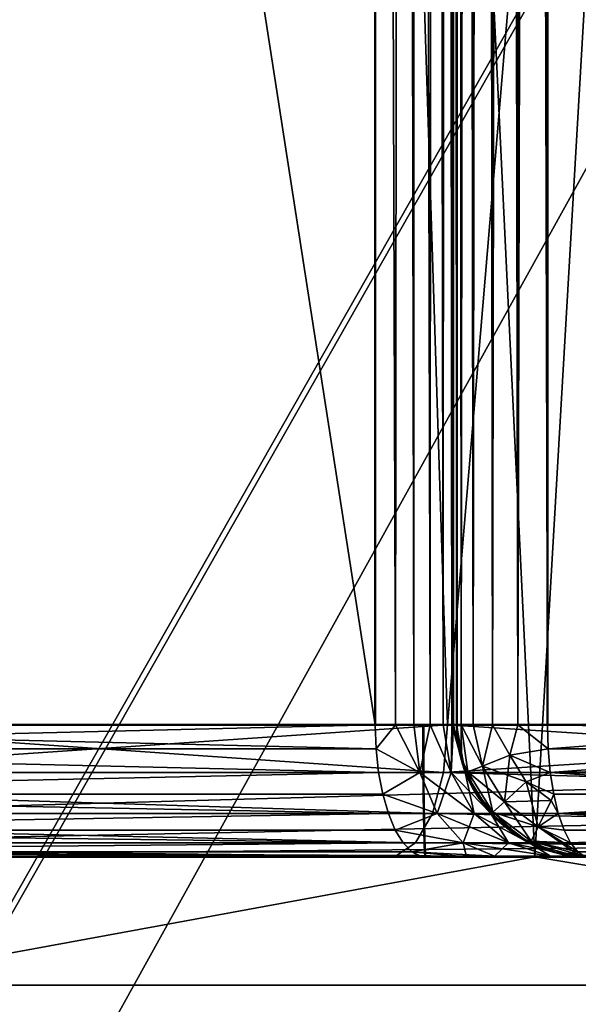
# Model space of a CAD drawing. Header units: millimetres. Extents: x 0 to 359, y -334 to 1.
# Tile 16 of 216: x 49.988 to 50.834, y -332.724 to -331.232. Entities that reach past the tile are written whole.
import ezdxf

# ---------------------------------------------------------------- set-up
doc = ezdxf.new("R2010")
doc.units = ezdxf.units.MM
doc.header["$MEASUREMENT"] = 0
doc.layers.add('0 Misc', color=7, linetype='Continuous', lineweight=35)
doc.layers.add('10 Raster Images', color=7, linetype='Continuous', lineweight=35)

msp = doc.modelspace()

# ---------------------------------------------------------------- linework, layer by layer
at = {"layer": '0 Misc', "color": 160, "linetype": 'Continuous', "lineweight": 25}
for p, q in [((49.4, -333.5803, 289.25), (59.4, -316, 289.25)), ((49.4, -333.5994, 289.25), (59.4, -316, 289.25)), ((59.4, -316, 286.75), (49.6427, -333.6306, 286.75)), ((49.6427, -333.6306, 289.25), (59.4, -316, 289.25)), ((48.0598, -332.5, 280.9715), (50.5488, -332.5, 280.522)), ((48.0598, -332.5, 295.0285), (50.5488, -332.5, 295.478)), ((49.122, -332.5, 280.1763), (53.5297, -332.5, 279.7232)), ((49.122, -332.5, 280.1763), (51.7035, -332.5, 280.0687)), ((49.122, -332.5, 280.1763), (50.5488, -332.5, 280.522)), ((49.122, -332.5, 295.8237), (50.5488, -332.5, 295.478)), ((49.122, -332.5, 295.8237), (51.7035, -332.5, 295.9313)), ((50.6026, -332.5, 279.4032), (57.6394, -332.5, 279.3735)), ((50.6026, -332.5, 279.4032), (57.6974, -332.5, 279.4032)), ((50.6026, -332.5, 279.4032), (55.3871, -332.5, 279.7927)), ((50.6026, -332.5, 279.4032), (53.5297, -332.5, 279.7232)), ((50.6026, -332.5, 296.5968), (51.7035, -332.5, 295.9313)), ((50.6026, -332.5, 296.5968), (52.9129, -332.5, 296.2073)), ((50.6026, -332.5, 296.5968), (54.15, -332.5, 296.3)), ((50.6026, -332.5, 296.5968), (57.6974, -332.5, 296.5968)), ((50.6026, -332.5, 296.5968), (57.6394, -332.5, 296.6265)), ((50.6643, -332.5, 279.3712), (57.6394, -332.5, 279.3735)), ((50.6643, -332.5, 296.6288), (57.6394, -332.5, 296.6265)), ((50.6643, -332.5, 296.6288), (57.5805, -332.5, 296.671)), ((50.7195, -332.5, 279.329), (57.5805, -332.5, 279.329)), ((50.7195, -332.5, 279.329), (57.6394, -332.5, 279.3735)), ((50.7195, -332.5, 296.671), (57.5805, -332.5, 296.671)), ((50.7195, -332.5, 296.671), (57.5308, -332.5, 296.7256)), ((50.7692, -332.5, 279.2744), (57.5308, -332.5, 279.2744)), ((50.7692, -332.5, 279.2744), (57.5805, -332.5, 279.329)), ((50.7692, -332.5, 296.7256), (57.5308, -332.5, 296.7256)), ((50.7692, -332.5, 296.7256), (57.4919, -332.5, 296.7883)), ((50.8081, -332.5, 279.2117), (57.4919, -332.5, 279.2117)), ((50.8081, -332.5, 279.2117), (57.5308, -332.5, 279.2744)), ((50.8081, -332.5, 296.7883), (57.4919, -332.5, 296.7883)), ((50.8081, -332.5, 296.7883), (57.4653, -332.5, 296.8571))]:
    msp.add_line(p, q, dxfattribs=at).dxf.unprotected_set("ltscale", 0)
at = {"layer": '0 Misc', "color": 160, "linetype": 'Continuous', "lineweight": 50}
for p, q in [((50.7871, -320.4132, 277.8499), (50.7871, -332.3, 277.8499)), ((50.7871, -332.3, 298.1501), (50.7871, -320.4132, 298.1501)), ((50.65, -332.3, 278.0398), (50.65, -320.9342, 278.0398)), ((50.65, -320.9342, 297.9602), (50.65, -332.3, 297.9602)), ((50.5263, -332.3, 279.2183), (50.5263, -322.5531, 279.2183)), ((50.5263, -322.5531, 296.7817), (50.5263, -332.3, 296.7817)), ((50.65, -322.5531, 279.0334), (50.65, -332.3, 279.0334)), ((50.65, -332.3, 296.9666), (50.65, -322.5531, 296.9666)), ((50.65, -332.3, 279.0334), (50.65, -332.3, 278.0398)), ((50.65, -332.3, 297.9602), (50.65, -332.3, 296.9666))]:
    msp.add_line(p, q, dxfattribs=at).dxf.unprotected_set("ltscale", 0)
at = {"layer": '0 Misc', "color": 160, "linetype": 'Continuous', "lineweight": 50, "extrusion": (0, -1, 0)}
for centre, radius in [((45.85, 288, 332.5), 8.3), ((46.4, 288, 332.5), 8)]:
    msp.add_circle(centre, radius, dxfattribs=at).dxf.unprotected_set("ltscale", 0)
for centre, radius, start, end in [((54.15, 288, 332.3), 9.5, 112.42311, 247.57689), ((50.45, 279.0334, 332.3), 0.2, 0, 67.5769), ((50.45, 296.9666, 332.3), 0.2, 292.4231, 0), ((54.15, 288, 332.3), 10.6927, 251.66904, 288.33096), ((54.15, 288, 332.3), 10.6927, 71.66904, 108.33096), ((50.45, 279.0334, 332.5), 0.4, 0, 67.5769), ((50.45, 296.9666, 332.5), 0.4, 292.4231, 0)]:
    msp.add_arc(centre, radius, start, end, dxfattribs=at).dxf.unprotected_set("ltscale", 0)
at = {"layer": '0 Misc', "color": 160, "linetype": 'Continuous', "lineweight": 50, "extrusion": (0, 1, 0)}
for centre, radius, start, end in [((-54.15, 288, -332.3), 8.1, 245.6089, 114.3911), ((-50.85, 278.0398, -332.3), 0.2, 288.331, 0), ((-50.85, 297.9602, -332.3), 0.2, 0, 71.669), ((-54.15, 288, -332.5), 9.3, 292.42311, 67.57689)]:
    msp.add_arc(centre, radius, start, end, dxfattribs=at).dxf.unprotected_set("ltscale", 0)
at = {"layer": '0 Misc', "color": 160, "linetype": 'Continuous', "lineweight": 50, "extrusion": (-0.999841, 0, -0.01785)}
msp.add_arc((332.3, 295.6463, -55.8889), 0.2, 0, 90, dxfattribs=at).dxf.unprotected_set("ltscale", 0)
at = {"layer": '0 Misc', "color": 160, "linetype": 'Continuous', "lineweight": 50, "extrusion": (-0.999841, 0, 0.01785)}
msp.add_arc((332.3, 280.2619, -45.607), 0.2, 270, 0, dxfattribs=at).dxf.unprotected_set("ltscale", 0)
at = {"layer": '0 Misc', "color": 160, "linetype": 'Continuous', "lineweight": 50}
for centre in [(50.85, -332.3, 296.9666), (50.85, -332.3, 278.0398)]:
    msp.add_arc(centre, 0.2, 180, 270, dxfattribs=at).dxf.unprotected_set("ltscale", 0)
at = {"layer": '0 Misc', "color": 160, "linetype": 'Continuous', "lineweight": 50, "extrusion": (0, 0, -1)}
for centre in [(-50.85, -332.3, -297.9602), (-50.85, -332.3, -279.0334)]:
    msp.add_arc(centre, 0.2, 270, 0, dxfattribs=at).dxf.unprotected_set("ltscale", 0)
at = {"layer": '0 Misc', "color": 7, "lineweight": 25}
for points in [[(48.4224, -315.5, 282.2724), (49.5871, -332.3, 281.3075), (50.1, -315.5, 280.9852)], [(49.5871, -332.3, 294.6925), (48.4224, -315.5, 293.7276), (50.1, -315.5, 295.0148)], [(49.5871, -332.3, 294.6925), (50.1, -315.5, 295.0148), (50.6355, -332.3, 295.2978)], [(50.1, -315.5, 280.9852), (49.5871, -332.3, 281.3075), (50.6355, -332.3, 280.7022)], [(52.0536, -315.5, 280.176), (50.1, -315.5, 280.9852), (50.6355, -332.3, 280.7022)], [(50.6355, -332.3, 295.2978), (50.1, -315.5, 295.0148), (52.0536, -315.5, 295.824)], [(50.6355, -332.3, 295.2978), (52.0536, -315.5, 295.824), (51.7625, -332.3, 295.7401)], [(51.7625, -332.3, 280.2599), (52.0536, -315.5, 280.176), (50.6355, -332.3, 280.7022)], [(49.4, -316, 286.75), (49.6427, -333.6306, 286.75), (59.4, -316, 286.75)], [(59.4, -316, 289.25), (49.4, -333.5803, 289.25), (49.4, -316, 289.25)], [(49.4, -333.5803, 289.25), (59.4, -316, 289.25), (49.4, -333.5994, 289.25)], [(49.4, -333.5994, 289.25), (59.4, -316, 289.25), (49.6427, -333.6306, 289.25)], [(59.4, -316, 286.75), (49.6427, -333.6306, 286.75), (52.1698, -333.9411, 286.75)], [(49.6427, -333.6306, 289.25), (59.4, -316, 289.25), (50.7193, -333.7672, 289.25)], [(49.9706, -316, 281.3382), (50.7681, -332.5, 280.8719), (49.6977, -332.5, 281.5279)], [(50.7681, -332.5, 295.1281), (49.9706, -316, 294.6618), (49.6977, -332.5, 294.4721)], [(51.7263, -316, 280.46), (50.7681, -332.5, 280.8719), (49.9706, -316, 281.3382)], [(50.7681, -332.5, 295.1281), (51.7263, -316, 295.54), (49.9706, -316, 294.6618)], [(50.7193, -333.7672, 289.25), (59.4, -316, 289.25), (52.1698, -333.9411, 289.25)], [(51.9279, -332.5, 280.3915), (50.7681, -332.5, 280.8719), (51.7263, -316, 280.46)], [(51.9279, -332.5, 295.6085), (51.7263, -316, 295.54), (50.7681, -332.5, 295.1281)], [(50.7421, -332.3, 298.1286), (50.7314, -320.3856, 298.1213), (50.7267, -320.4473, 298.1177)], [(50.7297, -320.4257, 277.88), (50.7314, -320.3856, 277.8787), (50.7421, -332.3, 277.8714)], [(50.7421, -332.3, 277.8714), (50.7314, -320.3856, 277.8787), (50.7428, -320.3964, 277.8709)], [(50.7421, -332.3, 298.1286), (50.7428, -320.3964, 298.1291), (50.7314, -320.3856, 298.1213)], [(50.7562, -320.4053, 277.8631), (50.7421, -332.3, 277.8714), (50.7428, -320.3964, 277.8709)], [(50.7421, -332.3, 298.1286), (50.7562, -320.4053, 298.1369), (50.7428, -320.3964, 298.1291)], [(50.7562, -320.4053, 277.8631), (50.7871, -332.3, 277.8499), (50.7421, -332.3, 277.8714)], [(50.7712, -320.4111, 298.144), (50.7562, -320.4053, 298.1369), (50.7421, -332.3, 298.1286)], [(50.7712, -320.4111, 277.856), (50.7871, -332.3, 277.8499), (50.7562, -320.4053, 277.8631)], [(50.7712, -320.4111, 298.144), (50.7421, -332.3, 298.1286), (50.7871, -332.3, 298.1501)], [(50.7712, -320.4111, 277.856), (50.7871, -320.4132, 277.8499), (50.7871, -332.3, 277.8499)], [(50.7871, -320.4132, 298.1501), (50.7712, -320.4111, 298.144), (50.7871, -332.3, 298.1501)], [(52.694, -332.3, 277.4069), (50.7871, -332.3, 277.8499), (50.7871, -320.4132, 277.8499)], [(53.0118, -320.4132, 277.3681), (52.694, -332.3, 277.4069), (50.7871, -320.4132, 277.8499)], [(50.7871, -320.4132, 298.1501), (50.7871, -332.3, 298.1501), (51.2652, -332.3, 298.2962)], [(53.0118, -320.4132, 298.6319), (50.7871, -320.4132, 298.1501), (51.2652, -332.3, 298.2962)], [(50.7297, -320.4257, 277.88), (50.7421, -332.3, 277.8714), (50.7246, -320.4595, 277.884)], [(50.7202, -320.48, 298.1123), (50.7421, -332.3, 298.1286), (50.7267, -320.4473, 298.1177)], [(50.7246, -320.4595, 277.884), (50.7037, -332.3, 277.9034), (50.7098, -320.5201, 277.8971)], [(50.7246, -320.4595, 277.884), (50.7421, -332.3, 277.8714), (50.7037, -332.3, 277.9034)], [(50.7098, -320.5201, 298.1029), (50.7037, -332.3, 298.0966), (50.7202, -320.48, 298.1123)], [(50.7202, -320.48, 298.1123), (50.7037, -332.3, 298.0966), (50.7421, -332.3, 298.1286)], [(50.7037, -332.3, 277.9034), (50.6991, -320.5569, 277.9085), (50.7098, -320.5201, 277.8971)], [(50.7098, -320.5201, 298.1029), (50.6991, -320.5569, 298.0915), (50.7037, -332.3, 298.0966)], [(50.6887, -320.5916, 277.9216), (50.6991, -320.5569, 277.9085), (50.7037, -332.3, 277.9034)], [(50.7037, -332.3, 298.0966), (50.6991, -320.5569, 298.0915), (50.6887, -320.5916, 298.0784)], [(50.6702, -320.6707, 277.9522), (50.6887, -320.5916, 277.9216), (50.6745, -332.3, 277.9438)], [(50.6702, -320.6706, 298.0478), (50.6745, -332.3, 298.0562), (50.6887, -320.5916, 298.0784)], [(50.6887, -320.5916, 277.9216), (50.7037, -332.3, 277.9034), (50.6745, -332.3, 277.9438)], [(50.6745, -332.3, 298.0562), (50.7037, -332.3, 298.0966), (50.6887, -320.5916, 298.0784)], [(50.6562, -332.3, 277.9903), (50.6702, -320.6707, 277.9522), (50.6745, -332.3, 277.9438)], [(50.6562, -332.3, 277.9903), (50.6584, -320.7556, 277.9823), (50.6702, -320.6707, 277.9522)], [(50.6702, -320.6706, 298.0478), (50.6584, -320.7556, 298.0177), (50.6745, -332.3, 298.0562)], [(50.65, -320.9342, 278.0398), (50.6584, -320.7556, 277.9823), (50.6562, -332.3, 277.9903)], [(50.6562, -332.3, 298.0097), (50.6584, -320.7556, 298.0177), (50.65, -320.9342, 297.9602)], [(50.6745, -332.3, 298.0562), (50.6584, -320.7556, 298.0177), (50.6562, -332.3, 298.0097)], [(50.65, -320.9342, 278.0398), (50.6562, -332.3, 277.9903), (50.65, -332.3, 278.0398)], [(50.65, -332.3, 297.9602), (50.6562, -332.3, 298.0097), (50.65, -320.9342, 297.9602)], [(50.5571, -332.3, 279.2023), (50.5263, -322.5531, 279.2183), (50.5665, -322.5069, 279.1959)], [(50.5263, -322.5531, 296.7817), (50.5571, -332.3, 296.7977), (50.5665, -322.5069, 296.8041)], [(50.5571, -332.3, 279.2023), (50.5665, -322.5069, 279.1959), (50.5847, -332.3, 279.1812)], [(50.5665, -322.5069, 296.8041), (50.5571, -332.3, 296.7977), (50.5847, -332.3, 296.8188)], [(50.5665, -322.5069, 279.1959), (50.5862, -322.5115, 279.1799), (50.5847, -332.3, 279.1812)], [(50.5665, -322.5069, 296.8041), (50.5847, -332.3, 296.8188), (50.5862, -322.5115, 296.8201)], [(50.5847, -332.3, 279.1812), (50.5862, -322.5115, 279.1799), (50.6096, -332.3, 279.1539)], [(50.5862, -322.5115, 296.8201), (50.5847, -332.3, 296.8188), (50.6096, -332.3, 296.8461)], [(50.5862, -322.5115, 279.1799), (50.6133, -322.5203, 279.1489), (50.6096, -332.3, 279.1539)], [(50.5862, -322.5115, 296.8201), (50.6096, -332.3, 296.8461), (50.6133, -322.5203, 296.8511)], [(50.6133, -322.5203, 279.1489), (50.629, -332.3, 279.1225), (50.6096, -332.3, 279.1539)], [(50.6133, -322.5203, 296.8511), (50.6096, -332.3, 296.8461), (50.629, -332.3, 296.8775)], [(50.6133, -322.5203, 279.1489), (50.6333, -322.5304, 279.1133), (50.629, -332.3, 279.1225)], [(50.6133, -322.5203, 296.8511), (50.629, -332.3, 296.8775), (50.6333, -322.5304, 296.8867)], [(50.629, -332.3, 279.1225), (50.6333, -322.5304, 279.1133), (50.6424, -332.3, 279.0881)], [(50.6333, -322.5304, 296.8867), (50.629, -332.3, 296.8775), (50.6447, -332.3, 296.9208)], [(50.6333, -322.5304, 279.1133), (50.6458, -322.5415, 279.0742), (50.6424, -332.3, 279.0881)], [(50.6333, -322.5304, 296.8867), (50.6447, -332.3, 296.9208), (50.6458, -322.5415, 296.9259)], [(50.5263, -322.5531, 279.2183), (50.5263, -332.3, 279.2183), (49.0139, -332.3, 280.0081)], [(49.0139, -322.5531, 280.0081), (50.5263, -322.5531, 279.2183), (49.0139, -332.3, 280.0081)], [(49.0139, -332.3, 295.9919), (50.5263, -332.3, 296.7817), (49.0139, -322.5531, 295.9919)], [(49.0139, -322.5531, 295.9919), (50.5263, -332.3, 296.7817), (50.5263, -322.5531, 296.7817)], [(50.5263, -332.3, 279.2183), (50.5263, -322.5531, 279.2183), (50.5571, -332.3, 279.2023)], [(50.5263, -322.5531, 296.7817), (50.5263, -332.3, 296.7817), (50.5571, -332.3, 296.7977)], [(50.6424, -332.3, 279.0881), (50.6458, -322.5415, 279.0742), (50.6491, -332.3, 279.0518)], [(50.6447, -332.3, 296.9208), (50.65, -332.3, 296.9666), (50.6458, -322.5415, 296.9259)], [(50.6458, -322.5415, 279.0742), (50.65, -322.5531, 279.0334), (50.6491, -332.3, 279.0518)], [(50.65, -332.3, 296.9666), (50.65, -322.5531, 296.9666), (50.6458, -322.5415, 296.9259)], [(50.6491, -332.3, 279.0518), (50.65, -322.5531, 279.0334), (50.65, -332.3, 279.0334)], [(48.6314, -332.3723, 293.9476), (49.5871, -332.3, 294.6925), (50.6297, -332.3723, 295.31)], [(49.0157, -332.3367, 295.989), (50.5263, -332.3, 296.7817), (49.0139, -332.3, 295.9919)], [(50.5276, -332.3367, 279.2214), (49.0157, -332.3367, 280.011), (49.0139, -332.3, 280.0081)], [(50.5276, -332.3367, 279.2214), (49.0139, -332.3, 280.0081), (50.5263, -332.3, 279.2183)], [(50.5276, -332.3367, 296.7786), (50.5263, -332.3, 296.7817), (49.0157, -332.3367, 295.989)], [(51.7585, -332.3723, 280.247), (50.6355, -332.3, 280.7022), (49.5795, -332.3723, 281.2963)], [(49.5795, -332.3723, 281.2963), (50.6355, -332.3, 280.7022), (49.5871, -332.3, 281.3075)], [(50.6355, -332.3, 295.2978), (50.6297, -332.3723, 295.31), (49.5871, -332.3, 294.6925)], [(50.5571, -332.3, 279.2023), (50.5276, -332.3367, 279.2214), (50.5263, -332.3, 279.2183)], [(50.5276, -332.3367, 296.7786), (50.5571, -332.3, 296.7977), (50.5263, -332.3, 296.7817)], [(50.5938, -332.3723, 279.1912), (50.5276, -332.3367, 279.2214), (50.5571, -332.3, 279.2023)], [(50.5938, -332.3723, 296.8088), (50.5571, -332.3, 296.7977), (50.5276, -332.3367, 296.7786)], [(50.5938, -332.3723, 279.1912), (50.5571, -332.3, 279.2023), (50.5847, -332.3, 279.1812)], [(50.5847, -332.3, 296.8188), (50.5571, -332.3, 296.7977), (50.5938, -332.3723, 296.8088)], [(50.6096, -332.3, 279.1539), (50.5938, -332.3723, 279.1912), (50.5847, -332.3, 279.1812)], [(50.5847, -332.3, 296.8188), (50.5938, -332.3723, 296.8088), (50.6096, -332.3, 296.8461)], [(50.5938, -332.3723, 279.1912), (50.6096, -332.3, 279.1539), (50.6411, -332.3723, 279.1286)], [(50.6411, -332.3723, 296.8714), (50.6096, -332.3, 296.8461), (50.5938, -332.3723, 296.8088)], [(50.629, -332.3, 279.1225), (50.6411, -332.3723, 279.1286), (50.6096, -332.3, 279.1539)], [(50.6096, -332.3, 296.8461), (50.6411, -332.3723, 296.8714), (50.629, -332.3, 296.8775)], [(50.629, -332.3, 279.1225), (50.6424, -332.3, 279.0881), (50.6411, -332.3723, 279.1286)], [(50.6411, -332.3723, 296.8714), (50.6447, -332.3, 296.9208), (50.629, -332.3, 296.8775)], [(50.6355, -332.3, 295.2978), (51.7625, -332.3, 295.7401), (50.6297, -332.3723, 295.31)], [(50.6297, -332.3723, 295.31), (51.7625, -332.3, 295.7401), (52.9407, -332.3723, 296.0229)], [(51.7625, -332.3, 280.2599), (50.6355, -332.3, 280.7022), (51.7585, -332.3723, 280.247)], [(50.6411, -332.3723, 279.1286), (50.6424, -332.3, 279.0881), (50.6626, -332.3723, 279.0531)], [(50.6411, -332.3723, 296.8714), (50.6626, -332.3723, 296.9469), (50.6447, -332.3, 296.9208)], [(50.6626, -332.3723, 279.0531), (50.6424, -332.3, 279.0881), (50.6491, -332.3, 279.0518)], [(50.6534, -332.3367, 296.9666), (50.65, -332.3, 296.9666), (50.6447, -332.3, 296.9208)], [(50.6626, -332.3723, 296.9469), (50.6534, -332.3367, 296.9666), (50.6447, -332.3, 296.9208)], [(50.6534, -332.3367, 279.0334), (50.6626, -332.3723, 279.0531), (50.6491, -332.3, 279.0518)], [(50.6534, -332.3367, 279.0334), (50.6491, -332.3, 279.0518), (50.65, -332.3, 279.0334)], [(50.65, -332.3, 297.9602), (50.65, -332.3, 296.9666), (50.6534, -332.3367, 296.9666)], [(50.6568, -332.3518, 297.9602), (50.65, -332.3, 297.9602), (50.6534, -332.3367, 296.9666)], [(50.6534, -332.3367, 279.0334), (50.65, -332.3, 279.0334), (50.65, -332.3, 278.0398)], [(50.6568, -332.3518, 278.0398), (50.6534, -332.3367, 279.0334), (50.65, -332.3, 278.0398)], [(50.6568, -332.3518, 278.0398), (50.65, -332.3, 278.0398), (50.6562, -332.3, 277.9903)], [(50.6562, -332.3, 298.0097), (50.65, -332.3, 297.9602), (50.6568, -332.3518, 297.9602)], [(50.6663, -332.3712, 278.005), (50.6568, -332.3518, 278.0398), (50.6562, -332.3, 277.9903)], [(50.6885, -332.3626, 277.9398), (50.6663, -332.3712, 278.005), (50.6562, -332.3, 277.9903)], [(50.6885, -332.3626, 277.9398), (50.6562, -332.3, 277.9903), (50.6745, -332.3, 277.9438)], [(50.6663, -332.3712, 297.995), (50.6562, -332.3, 298.0097), (50.6568, -332.3518, 297.9602)], [(50.6885, -332.3626, 298.0602), (50.6745, -332.3, 298.0562), (50.6562, -332.3, 298.0097)], [(50.6663, -332.3712, 297.995), (50.6885, -332.3626, 298.0602), (50.6562, -332.3, 298.0097)], [(50.7037, -332.3, 277.9034), (50.6885, -332.3626, 277.9398), (50.6745, -332.3, 277.9438)], [(50.7037, -332.3, 298.0966), (50.6745, -332.3, 298.0562), (50.6885, -332.3626, 298.0602)], [(50.7037, -332.3, 277.9034), (50.7301, -332.3464, 277.8866), (50.6885, -332.3626, 277.9398)], [(50.7037, -332.3, 298.0966), (50.6885, -332.3626, 298.0602), (50.7301, -332.3464, 298.1134)], [(50.7421, -332.3, 277.8714), (50.7301, -332.3464, 277.8866), (50.7037, -332.3, 277.9034)], [(50.7421, -332.3, 298.1286), (50.7037, -332.3, 298.0966), (50.7301, -332.3464, 298.1134)], [(50.7421, -332.3, 277.8714), (50.7882, -332.3367, 277.8532), (50.7301, -332.3464, 277.8866)], [(50.7421, -332.3, 298.1286), (50.7301, -332.3464, 298.1134), (50.7882, -332.3367, 298.1468)], [(50.7871, -332.3, 277.8499), (50.7882, -332.3367, 277.8532), (50.7421, -332.3, 277.8714)], [(50.7421, -332.3, 298.1286), (50.7882, -332.3367, 298.1468), (50.7871, -332.3, 298.1501)], [(50.7882, -332.3367, 277.8532), (50.7871, -332.3, 277.8499), (52.6945, -332.3367, 277.4103)], [(52.6945, -332.3367, 277.4103), (50.7871, -332.3, 277.8499), (52.694, -332.3, 277.4069)], [(51.2652, -332.3, 298.2962), (50.7871, -332.3, 298.1501), (50.7882, -332.3367, 298.1468)], [(51.2661, -332.3367, 298.2929), (51.2652, -332.3, 298.2962), (50.7882, -332.3367, 298.1468)], [(50.5276, -332.3367, 296.7786), (49.0157, -332.3367, 295.989), (50.5314, -332.3723, 296.7692)], [(50.5314, -332.3723, 296.7692), (49.0157, -332.3367, 295.989), (49.0301, -332.4053, 295.9667)], [(50.5314, -332.3723, 279.2308), (49.0301, -332.4053, 280.0333), (49.0157, -332.3367, 280.011)], [(50.5276, -332.3367, 279.2214), (50.5314, -332.3723, 279.2308), (49.0157, -332.3367, 280.011)], [(50.5314, -332.3723, 279.2308), (50.5276, -332.3367, 279.2214), (50.5938, -332.3723, 279.1912)], [(50.5938, -332.3723, 296.8088), (50.5276, -332.3367, 296.7786), (50.5314, -332.3723, 296.7692)], [(50.6635, -332.3723, 296.9666), (50.6568, -332.3518, 297.9602), (50.6534, -332.3367, 296.9666)], [(50.6568, -332.3518, 278.0398), (50.6635, -332.3723, 279.0334), (50.6534, -332.3367, 279.0334)], [(50.6534, -332.3367, 279.0334), (50.6635, -332.3723, 279.0334), (50.6626, -332.3723, 279.0531)], [(50.6626, -332.3723, 296.9469), (50.6635, -332.3723, 296.9666), (50.6534, -332.3367, 296.9666)], [(50.7301, -332.3464, 277.8866), (50.7882, -332.3367, 277.8532), (50.7914, -332.3723, 277.8627)], [(50.7301, -332.3464, 298.1134), (50.7914, -332.3723, 298.1373), (50.7882, -332.3367, 298.1468)], [(52.6945, -332.3367, 277.4103), (50.7914, -332.3723, 277.8627), (50.7882, -332.3367, 277.8532)], [(51.2661, -332.3367, 298.2929), (50.7882, -332.3367, 298.1468), (50.7914, -332.3723, 298.1373)], [(52.6981, -332.4053, 277.4366), (50.7914, -332.3723, 277.8627), (52.6945, -332.3367, 277.4103)], [(51.2732, -332.4053, 298.2673), (51.2661, -332.3367, 298.2929), (50.7914, -332.3723, 298.1373)], [(50.6635, -332.3723, 296.9666), (50.6768, -332.4, 297.9602), (50.6568, -332.3518, 297.9602)], [(50.6768, -332.4, 278.0398), (50.6635, -332.3723, 279.0334), (50.6568, -332.3518, 278.0398)], [(50.6663, -332.3712, 278.005), (50.6768, -332.4, 278.0398), (50.6568, -332.3518, 278.0398)], [(50.6663, -332.3712, 297.995), (50.6568, -332.3518, 297.9602), (50.6768, -332.4, 297.9602)], [(50.7301, -332.3464, 277.8866), (50.722, -332.4167, 277.9398), (50.6885, -332.3626, 277.9398)], [(50.7301, -332.3464, 298.1134), (50.6885, -332.3626, 298.0602), (50.755, -332.3866, 298.1134)], [(50.755, -332.3866, 277.8866), (50.722, -332.4167, 277.9398), (50.7301, -332.3464, 277.8866)], [(50.755, -332.3866, 277.8866), (50.7301, -332.3464, 277.8866), (50.7914, -332.3723, 277.8627)], [(50.7301, -332.3464, 298.1134), (50.755, -332.3866, 298.1134), (50.7914, -332.3723, 298.1373)], [(50.7044, -332.4327, 278.005), (50.6663, -332.3712, 278.005), (50.6885, -332.3626, 277.9398)], [(50.722, -332.4167, 298.0602), (50.6885, -332.3626, 298.0602), (50.6663, -332.3712, 297.995)], [(50.722, -332.4167, 277.9398), (50.7044, -332.4327, 278.005), (50.6885, -332.3626, 277.9398)], [(50.6885, -332.3626, 298.0602), (50.722, -332.4167, 298.0602), (50.755, -332.3866, 298.1134)], [(50.6129, -332.4347, 295.3449), (48.6051, -332.4347, 293.976), (48.6314, -332.3723, 293.9476)], [(48.6314, -332.3723, 293.9476), (50.6297, -332.3723, 295.31), (50.6129, -332.4347, 295.3449)], [(50.5314, -332.3723, 296.7692), (49.0301, -332.4053, 295.9667), (50.5377, -332.4053, 296.754)], [(50.5314, -332.3723, 279.2308), (50.5377, -332.4053, 279.246), (49.0301, -332.4053, 280.0333)], [(49.5795, -332.3723, 281.2963), (49.5577, -332.4347, 281.2643), (51.7585, -332.3723, 280.247)], [(51.7471, -332.4347, 280.21), (51.7585, -332.3723, 280.247), (49.5577, -332.4347, 281.2643)], [(50.5314, -332.3723, 279.2308), (50.5938, -332.3723, 279.1912), (50.5377, -332.4053, 279.246)], [(50.5377, -332.4053, 296.754), (50.5938, -332.3723, 296.8088), (50.5314, -332.3723, 296.7692)], [(50.6199, -332.4347, 279.2198), (50.5377, -332.4053, 279.246), (50.5938, -332.3723, 279.1912)], [(50.5377, -332.4053, 296.754), (50.6199, -332.4347, 296.7802), (50.5938, -332.3723, 296.8088)], [(50.6199, -332.4347, 279.2198), (50.5938, -332.3723, 279.1912), (50.6758, -332.4347, 279.1458)], [(50.6758, -332.4347, 279.1458), (50.5938, -332.3723, 279.1912), (50.6411, -332.3723, 279.1286)], [(50.6199, -332.4347, 296.7802), (50.6411, -332.3723, 296.8714), (50.5938, -332.3723, 296.8088)], [(52.935, -332.4347, 296.0611), (50.6129, -332.4347, 295.3449), (50.6297, -332.3723, 295.31)], [(50.6199, -332.4347, 296.7802), (50.6758, -332.4347, 296.8542), (50.6411, -332.3723, 296.8714)], [(50.6297, -332.3723, 295.31), (52.9407, -332.3723, 296.0229), (52.935, -332.4347, 296.0611)], [(50.6758, -332.4347, 279.1458), (50.6411, -332.3723, 279.1286), (50.7011, -332.4347, 279.0567)], [(50.6411, -332.3723, 279.1286), (50.6626, -332.3723, 279.0531), (50.7011, -332.4347, 279.0567)], [(50.6626, -332.3723, 296.9469), (50.6411, -332.3723, 296.8714), (50.6758, -332.4347, 296.8542)], [(50.6626, -332.3723, 279.0531), (50.6635, -332.3723, 279.0334), (50.68, -332.4053, 279.0334)], [(50.7011, -332.4347, 279.0567), (50.6626, -332.3723, 279.0531), (50.68, -332.4053, 279.0334)], [(50.68, -332.4053, 296.9666), (50.6635, -332.3723, 296.9666), (50.6626, -332.3723, 296.9469)], [(50.7011, -332.4347, 296.9433), (50.68, -332.4053, 296.9666), (50.6626, -332.3723, 296.9469)], [(50.6758, -332.4347, 296.8542), (50.7011, -332.4347, 296.9433), (50.6626, -332.3723, 296.9469)], [(50.68, -332.4053, 296.9666), (50.6768, -332.4, 297.9602), (50.6635, -332.3723, 296.9666)], [(50.6768, -332.4, 278.0398), (50.68, -332.4053, 279.0334), (50.6635, -332.3723, 279.0334)], [(50.7044, -332.4327, 278.005), (50.6768, -332.4, 278.0398), (50.6663, -332.3712, 278.005)], [(50.7044, -332.4327, 297.995), (50.6663, -332.3712, 297.995), (50.6768, -332.4, 297.9602)], [(50.6663, -332.3712, 297.995), (50.7044, -332.4327, 297.995), (50.722, -332.4167, 298.0602)], [(50.755, -332.3866, 277.8866), (50.7914, -332.3723, 277.8627), (50.7965, -332.4053, 277.8784)], [(50.755, -332.3866, 298.1134), (50.7965, -332.4053, 298.1216), (50.7914, -332.3723, 298.1373)], [(50.7965, -332.4053, 277.8784), (50.7914, -332.3723, 277.8627), (52.6981, -332.4053, 277.4366)], [(51.2732, -332.4053, 298.2673), (50.7914, -332.3723, 298.1373), (50.7965, -332.4053, 298.1216)], [(50.68, -332.4053, 296.9666), (50.7022, -332.4347, 296.9666), (50.6768, -332.4, 297.9602)], [(50.6768, -332.4, 297.9602), (50.7022, -332.4347, 296.9666), (50.7086, -332.4414, 297.9602)], [(50.7086, -332.4414, 278.0398), (50.68, -332.4053, 279.0334), (50.6768, -332.4, 278.0398)], [(50.7044, -332.4327, 278.005), (50.7086, -332.4414, 278.0398), (50.6768, -332.4, 278.0398)], [(50.7044, -332.4327, 297.995), (50.6768, -332.4, 297.9602), (50.7086, -332.4414, 297.9602)], [(50.7728, -332.455, 277.9398), (50.722, -332.4167, 277.9398), (50.755, -332.3866, 277.8866)], [(50.7927, -332.4151, 298.1134), (50.755, -332.3866, 298.1134), (50.722, -332.4167, 298.0602)], [(50.7927, -332.4151, 277.8866), (50.755, -332.3866, 277.8866), (50.7965, -332.4053, 277.8784)], [(50.755, -332.3866, 277.8866), (50.7927, -332.4151, 277.8866), (50.7728, -332.455, 277.9398)], [(50.7927, -332.4151, 298.1134), (50.7965, -332.4053, 298.1216), (50.755, -332.3866, 298.1134)], [(49.0569, -332.4596, 295.9251), (50.5462, -332.4347, 296.7335), (49.0301, -332.4053, 295.9667)], [(49.0301, -332.4053, 295.9667), (50.5462, -332.4347, 296.7335), (50.5377, -332.4053, 296.754)], [(50.5462, -332.4347, 279.2665), (49.0569, -332.4596, 280.0749), (49.0301, -332.4053, 280.0333)], [(49.0301, -332.4053, 280.0333), (50.5377, -332.4053, 279.246), (50.5462, -332.4347, 279.2665)], [(50.5377, -332.4053, 279.246), (50.6199, -332.4347, 279.2198), (50.5462, -332.4347, 279.2665)], [(50.5462, -332.4347, 296.7335), (50.6199, -332.4347, 296.7802), (50.5377, -332.4053, 296.754)], [(50.7086, -332.4414, 278.0398), (50.7022, -332.4347, 279.0334), (50.68, -332.4053, 279.0334)], [(50.7011, -332.4347, 279.0567), (50.68, -332.4053, 279.0334), (50.7022, -332.4347, 279.0334)], [(50.7022, -332.4347, 296.9666), (50.68, -332.4053, 296.9666), (50.7011, -332.4347, 296.9433)], [(50.7728, -332.455, 298.0602), (50.7927, -332.4151, 298.1134), (50.722, -332.4167, 298.0602)], [(50.8035, -332.4347, 277.8995), (50.7728, -332.455, 277.9398), (50.7927, -332.4151, 277.8866)], [(50.8035, -332.4347, 298.1005), (50.7927, -332.4151, 298.1134), (50.7728, -332.455, 298.0602)], [(50.7927, -332.4151, 277.8866), (50.7965, -332.4053, 277.8784), (50.8035, -332.4347, 277.8995)], [(50.8035, -332.4347, 298.1005), (50.7965, -332.4053, 298.1216), (50.7927, -332.4151, 298.1134)], [(52.6981, -332.4053, 277.4366), (50.8035, -332.4347, 277.8995), (50.7965, -332.4053, 277.8784)], [(50.8035, -332.4347, 298.1005), (51.2732, -332.4053, 298.2673), (50.7965, -332.4053, 298.1216)], [(52.6981, -332.4053, 277.4366), (52.7048, -332.4596, 277.4857), (50.8035, -332.4347, 277.8995)], [(51.2732, -332.4053, 298.2673), (50.8035, -332.4347, 298.1005), (51.2866, -332.4596, 298.2196)], [(50.7622, -332.4763, 278.005), (50.7044, -332.4327, 278.005), (50.722, -332.4167, 277.9398)], [(50.7728, -332.455, 298.0602), (50.722, -332.4167, 298.0602), (50.7044, -332.4327, 297.995)], [(50.7728, -332.455, 277.9398), (50.7622, -332.4763, 278.005), (50.722, -332.4167, 277.9398)], [(48.5652, -332.479, 294.019), (48.6051, -332.4347, 293.976), (50.5874, -332.479, 295.3977)], [(48.6051, -332.4347, 293.976), (50.6129, -332.4347, 295.3449), (50.5874, -332.479, 295.3977)], [(50.5566, -332.4596, 296.7083), (50.5462, -332.4347, 296.7335), (49.0569, -332.4596, 295.9251)], [(50.5462, -332.4347, 279.2665), (50.5566, -332.4596, 279.2917), (49.0569, -332.4596, 280.0749)], [(49.5247, -332.479, 281.2159), (51.7471, -332.4347, 280.21), (49.5577, -332.4347, 281.2643)], [(49.5247, -332.479, 281.2159), (51.7298, -332.479, 280.1539), (51.7471, -332.4347, 280.21)], [(50.6199, -332.4347, 279.2198), (50.5566, -332.4596, 279.2917), (50.5462, -332.4347, 279.2665)], [(50.5462, -332.4347, 296.7335), (50.5566, -332.4596, 296.7083), (50.6199, -332.4347, 296.7802)], [(50.6199, -332.4347, 279.2198), (50.6594, -332.479, 279.2631), (50.5566, -332.4596, 279.2917)], [(50.5566, -332.4596, 296.7083), (50.6594, -332.479, 296.7369), (50.6199, -332.4347, 296.7802)], [(52.9262, -332.479, 296.1191), (50.5874, -332.479, 295.3977), (50.6129, -332.4347, 295.3449)], [(50.6129, -332.4347, 295.3449), (52.935, -332.4347, 296.0611), (52.9262, -332.479, 296.1191)], [(50.6758, -332.4347, 279.1458), (50.7283, -332.479, 279.172), (50.6199, -332.4347, 279.2198)], [(50.6594, -332.479, 279.2631), (50.6199, -332.4347, 279.2198), (50.7283, -332.479, 279.172)], [(50.6758, -332.4347, 296.8542), (50.6199, -332.4347, 296.7802), (50.6594, -332.479, 296.7369)], [(50.6594, -332.479, 296.7369), (50.7283, -332.479, 296.828), (50.6758, -332.4347, 296.8542)], [(50.7011, -332.4347, 279.0567), (50.7595, -332.479, 279.0621), (50.6758, -332.4347, 279.1458)], [(50.7283, -332.479, 279.172), (50.6758, -332.4347, 279.1458), (50.7595, -332.479, 279.0621)], [(50.7011, -332.4347, 296.9433), (50.6758, -332.4347, 296.8542), (50.7283, -332.479, 296.828)], [(50.7022, -332.4347, 279.0334), (50.7295, -332.4596, 279.0334), (50.7011, -332.4347, 279.0567)], [(50.7011, -332.4347, 279.0567), (50.7295, -332.4596, 279.0334), (50.7595, -332.479, 279.0621)], [(50.7022, -332.4347, 296.9666), (50.7011, -332.4347, 296.9433), (50.7295, -332.4596, 296.9666)], [(50.7595, -332.479, 296.9379), (50.7295, -332.4596, 296.9666), (50.7011, -332.4347, 296.9433)], [(50.7283, -332.479, 296.828), (50.7595, -332.479, 296.9379), (50.7011, -332.4347, 296.9433)], [(50.7086, -332.4414, 297.9602), (50.7022, -332.4347, 296.9666), (50.7295, -332.4596, 296.9666)], [(50.7295, -332.4596, 279.0334), (50.7022, -332.4347, 279.0334), (50.7086, -332.4414, 278.0398)], [(50.75, -332.4732, 278.0398), (50.7086, -332.4414, 278.0398), (50.7044, -332.4327, 278.005)], [(50.75, -332.4732, 278.0398), (50.7044, -332.4327, 278.005), (50.7622, -332.4763, 278.005)], [(50.75, -332.4732, 297.9602), (50.7044, -332.4327, 297.995), (50.7086, -332.4414, 297.9602)], [(50.7044, -332.4327, 297.995), (50.75, -332.4732, 297.9602), (50.7622, -332.4763, 297.995)], [(50.7728, -332.455, 298.0602), (50.7044, -332.4327, 297.995), (50.7622, -332.4763, 297.995)], [(50.75, -332.4732, 297.9602), (50.7086, -332.4414, 297.9602), (50.7295, -332.4596, 296.9666)], [(50.7295, -332.4596, 279.0334), (50.7086, -332.4414, 278.0398), (50.75, -332.4732, 278.0398)], [(50.8035, -332.4347, 277.8995), (50.8121, -332.4596, 277.9254), (50.7728, -332.455, 277.9398)], [(50.8121, -332.4596, 298.0746), (50.8035, -332.4347, 298.1005), (50.7728, -332.455, 298.0602)], [(52.7048, -332.4596, 277.4857), (50.8121, -332.4596, 277.9254), (50.8035, -332.4347, 277.8995)], [(50.8121, -332.4596, 298.0746), (51.2866, -332.4596, 298.2196), (50.8035, -332.4347, 298.1005)], [(50.5566, -332.4596, 296.7083), (49.0569, -332.4596, 295.9251), (50.5686, -332.479, 296.6793)], [(50.5686, -332.479, 279.3207), (49.0925, -332.4924, 280.1303), (49.0569, -332.4596, 280.0749)], [(49.0569, -332.4596, 280.0749), (50.5566, -332.4596, 279.2917), (50.5686, -332.479, 279.3207)], [(49.0925, -332.4924, 295.8697), (50.5686, -332.479, 296.6793), (49.0569, -332.4596, 295.9251)], [(50.6594, -332.479, 279.2631), (50.5686, -332.479, 279.3207), (50.5566, -332.4596, 279.2917)], [(50.5566, -332.4596, 296.7083), (50.5686, -332.479, 296.6793), (50.6594, -332.479, 296.7369)], [(50.7608, -332.479, 296.9666), (50.75, -332.4732, 297.9602), (50.7295, -332.4596, 296.9666)], [(50.7608, -332.479, 279.0334), (50.7295, -332.4596, 279.0334), (50.75, -332.4732, 278.0398)], [(50.7295, -332.4596, 279.0334), (50.7608, -332.479, 279.0334), (50.7595, -332.479, 279.0621)], [(50.7295, -332.4596, 296.9666), (50.7595, -332.479, 296.9379), (50.7608, -332.479, 296.9666)], [(50.7728, -332.455, 277.9398), (50.822, -332.479, 277.9552), (50.7622, -332.4763, 278.005)], [(50.8318, -332.4961, 297.995), (50.7728, -332.455, 298.0602), (50.7622, -332.4763, 297.995)], [(50.8121, -332.4596, 277.9254), (50.822, -332.479, 277.9552), (50.7728, -332.455, 277.9398)], [(50.8318, -332.4961, 297.995), (50.8328, -332.4924, 298.0122), (50.7728, -332.455, 298.0602)], [(50.7728, -332.455, 298.0602), (50.8328, -332.4924, 298.0122), (50.822, -332.479, 298.0448)], [(50.8121, -332.4596, 298.0746), (50.7728, -332.455, 298.0602), (50.822, -332.479, 298.0448)], [(50.822, -332.479, 277.9552), (50.8121, -332.4596, 277.9254), (52.7048, -332.4596, 277.4857)], [(50.8121, -332.4596, 298.0746), (50.822, -332.479, 298.0448), (51.2866, -332.4596, 298.2196)], [(50.822, -332.479, 277.9552), (52.7048, -332.4596, 277.4857), (52.7138, -332.4924, 277.5508)], [(51.2866, -332.4596, 298.2196), (50.822, -332.479, 298.0448), (51.3044, -332.4924, 298.1563)], [(50.7608, -332.479, 296.9666), (50.7982, -332.4932, 297.9602), (50.75, -332.4732, 297.9602)], [(50.7982, -332.4932, 278.0398), (50.7608, -332.479, 279.0334), (50.75, -332.4732, 278.0398)], [(50.75, -332.4732, 278.0398), (50.7622, -332.4763, 278.005), (50.7982, -332.4932, 278.0398)], [(50.7982, -332.4932, 297.9602), (50.7622, -332.4763, 297.995), (50.75, -332.4732, 297.9602)], [(50.5568, -332.4991, 295.4614), (48.5171, -332.4991, 294.0708), (48.5652, -332.479, 294.019)], [(50.5568, -332.4991, 295.4614), (48.5652, -332.479, 294.019), (50.5874, -332.479, 295.3977)], [(50.5686, -332.479, 296.6793), (49.0925, -332.4924, 295.8697), (50.5817, -332.4924, 296.6474)], [(50.5686, -332.479, 279.3207), (50.5817, -332.4924, 279.3526), (49.0925, -332.4924, 280.1303)], [(49.4848, -332.4991, 281.1575), (51.7298, -332.479, 280.1539), (49.5247, -332.479, 281.2159)], [(49.4848, -332.4991, 281.1575), (51.709, -332.4991, 280.0864), (51.7298, -332.479, 280.1539)], [(50.5874, -332.479, 295.3977), (52.9157, -332.4991, 296.189), (50.5568, -332.4991, 295.4614)], [(50.5817, -332.4924, 279.3526), (50.5686, -332.479, 279.3207), (50.6594, -332.479, 279.2631)], [(50.6594, -332.479, 296.7369), (50.5686, -332.479, 296.6793), (50.5817, -332.4924, 296.6474)], [(50.5817, -332.4924, 279.3526), (50.6594, -332.479, 279.2631), (50.6643, -332.5, 279.3712)], [(50.707, -332.4991, 296.6846), (50.6594, -332.479, 296.7369), (50.5817, -332.4924, 296.6474)], [(50.5874, -332.479, 295.3977), (52.9262, -332.479, 296.1191), (52.9157, -332.4991, 296.189)], [(50.6594, -332.479, 279.2631), (50.7283, -332.479, 279.172), (50.7915, -332.4991, 279.2035)], [(50.707, -332.4991, 279.3154), (50.6643, -332.5, 279.3712), (50.6594, -332.479, 279.2631)], [(50.7915, -332.4991, 279.2035), (50.707, -332.4991, 279.3154), (50.6594, -332.479, 279.2631)], [(50.6594, -332.479, 296.7369), (50.707, -332.4991, 296.6846), (50.7283, -332.479, 296.828)], [(50.7915, -332.4991, 296.7965), (50.7283, -332.479, 296.828), (50.707, -332.4991, 296.6846)], [(50.7283, -332.479, 279.172), (50.7595, -332.479, 279.0621), (50.8299, -332.4991, 279.0686)], [(50.7283, -332.479, 279.172), (50.8299, -332.4991, 279.0686), (50.7915, -332.4991, 279.2035)], [(50.7283, -332.479, 296.828), (50.7915, -332.4991, 296.7965), (50.7595, -332.479, 296.9379)], [(50.7595, -332.479, 279.0621), (50.7953, -332.4924, 279.0334), (50.8299, -332.4991, 279.0686)], [(50.7595, -332.479, 279.0621), (50.7608, -332.479, 279.0334), (50.7953, -332.4924, 279.0334)], [(50.8299, -332.4991, 296.9314), (50.7595, -332.479, 296.9379), (50.7915, -332.4991, 296.7965)], [(50.8299, -332.4991, 296.9314), (50.8042, -332.4947, 296.9666), (50.7595, -332.479, 296.9379)], [(50.7595, -332.479, 296.9379), (50.8042, -332.4947, 296.9666), (50.7608, -332.479, 296.9666)], [(50.8042, -332.4947, 296.9666), (50.7982, -332.4932, 297.9602), (50.7608, -332.479, 296.9666)], [(50.7982, -332.4932, 278.0398), (50.7953, -332.4924, 279.0334), (50.7608, -332.479, 279.0334)], [(50.7622, -332.4763, 278.005), (50.822, -332.479, 277.9552), (50.8328, -332.4924, 277.9878)], [(50.8318, -332.4961, 278.005), (50.7622, -332.4763, 278.005), (50.8328, -332.4924, 277.9878)], [(50.7622, -332.4763, 278.005), (50.8318, -332.4961, 278.005), (50.7982, -332.4932, 278.0398)], [(50.7982, -332.4932, 297.9602), (50.8318, -332.4961, 297.995), (50.7622, -332.4763, 297.995)], [(52.7138, -332.4924, 277.5508), (50.8328, -332.4924, 277.9878), (50.822, -332.479, 277.9552)], [(51.3044, -332.4924, 298.1563), (50.822, -332.479, 298.0448), (50.8328, -332.4924, 298.0122)], [(49.122, -332.5, 280.1763), (50.5488, -332.5, 280.522), (48.0598, -332.5, 280.9715)], [(48.0598, -332.5, 280.9715), (50.5488, -332.5, 280.522), (49.4744, -332.5, 281.1422)], [(48.0598, -332.5, 295.0285), (49.4744, -332.5, 294.8578), (50.5488, -332.5, 295.478)], [(48.0598, -332.5, 295.0285), (50.5488, -332.5, 295.478), (49.122, -332.5, 295.8237)], [(50.5568, -332.4991, 295.4614), (49.4744, -332.5, 294.8578), (48.5171, -332.4991, 294.0708)], [(49.0925, -332.4924, 295.8697), (49.122, -332.5, 295.8237), (50.5955, -332.4991, 296.6139)], [(50.5817, -332.4924, 279.3526), (50.592, -332.4981, 279.3776), (49.0925, -332.4924, 280.1303)], [(49.0925, -332.4924, 280.1303), (50.592, -332.4981, 279.3776), (49.122, -332.5, 280.1763)], [(49.0925, -332.4924, 295.8697), (50.5955, -332.4991, 296.6139), (50.5817, -332.4924, 296.6474)], [(49.122, -332.5, 280.1763), (50.592, -332.4981, 279.3776), (50.6026, -332.5, 279.4032)], [(49.122, -332.5, 295.8237), (50.6026, -332.5, 296.5968), (50.5955, -332.4991, 296.6139)], [(53.5297, -332.5, 279.7232), (49.122, -332.5, 280.1763), (50.6026, -332.5, 279.4032)], [(49.122, -332.5, 280.1763), (53.5297, -332.5, 279.7232), (51.7035, -332.5, 280.0687)], [(49.122, -332.5, 280.1763), (51.7035, -332.5, 280.0687), (50.5488, -332.5, 280.522)], [(49.122, -332.5, 295.8237), (50.5488, -332.5, 295.478), (51.7035, -332.5, 295.9313)], [(49.122, -332.5, 295.8237), (51.7035, -332.5, 295.9313), (50.6026, -332.5, 296.5968)], [(50.5488, -332.5, 295.478), (49.4744, -332.5, 294.8578), (50.5568, -332.4991, 295.4614)], [(49.4744, -332.5, 281.1422), (50.5488, -332.5, 280.522), (49.4848, -332.4991, 281.1575)], [(49.4848, -332.4991, 281.1575), (50.5488, -332.5, 280.522), (51.709, -332.4991, 280.0864)], [(49.6977, -332.5, 294.4721), (49.7083, -332.6945, 294.4576), (50.7681, -332.5, 295.1281)], [(49.6977, -332.5, 281.5279), (50.7681, -332.5, 280.8719), (49.7083, -332.6945, 281.5424)], [(49.7083, -332.6945, 281.5424), (50.7681, -332.5, 280.8719), (51.9334, -332.6945, 280.4087)], [(51.9334, -332.6945, 295.5913), (50.7681, -332.5, 295.1281), (49.7083, -332.6945, 294.4576)], [(50.5488, -332.5, 295.478), (50.5568, -332.4991, 295.4614), (51.7035, -332.5, 295.9313)], [(51.709, -332.4991, 280.0864), (50.5488, -332.5, 280.522), (51.7035, -332.5, 280.0687)], [(52.9157, -332.4991, 296.189), (51.7035, -332.5, 295.9313), (50.5568, -332.4991, 295.4614)], [(50.5817, -332.4924, 279.3526), (50.6643, -332.5, 279.3712), (50.592, -332.4981, 279.3776)], [(50.707, -332.4991, 296.6846), (50.5817, -332.4924, 296.6474), (50.5955, -332.4991, 296.6139)], [(50.6643, -332.5, 279.3712), (50.6026, -332.5, 279.4032), (50.592, -332.4981, 279.3776)], [(50.6643, -332.5, 296.6288), (50.707, -332.4991, 296.6846), (50.5955, -332.4991, 296.6139)], [(50.6643, -332.5, 296.6288), (50.5955, -332.4991, 296.6139), (50.6026, -332.5, 296.5968)], [(50.6643, -332.5, 279.3712), (57.6394, -332.5, 279.3735), (50.6026, -332.5, 279.4032)], [(50.6026, -332.5, 279.4032), (57.6394, -332.5, 279.3735), (57.6974, -332.5, 279.4032)], [(50.6026, -332.5, 279.4032), (57.6974, -332.5, 279.4032), (55.3871, -332.5, 279.7927)], [(50.6026, -332.5, 279.4032), (55.3871, -332.5, 279.7927), (53.5297, -332.5, 279.7232)], [(50.6026, -332.5, 296.5968), (51.7035, -332.5, 295.9313), (52.9129, -332.5, 296.2073)], [(50.6026, -332.5, 296.5968), (52.9129, -332.5, 296.2073), (54.15, -332.5, 296.3)], [(50.6026, -332.5, 296.5968), (54.15, -332.5, 296.3), (57.6974, -332.5, 296.5968)], [(50.6026, -332.5, 296.5968), (57.6974, -332.5, 296.5968), (57.6394, -332.5, 296.6265)], [(50.6026, -332.5, 296.5968), (57.6394, -332.5, 296.6265), (50.6643, -332.5, 296.6288)], [(50.6643, -332.5, 279.3712), (50.707, -332.4991, 279.3154), (50.7195, -332.5, 279.329)], [(50.6643, -332.5, 296.6288), (50.7195, -332.5, 296.671), (50.707, -332.4991, 296.6846)], [(50.7195, -332.5, 279.329), (57.6394, -332.5, 279.3735), (50.6643, -332.5, 279.3712)], [(50.6643, -332.5, 296.6288), (57.6394, -332.5, 296.6265), (57.5805, -332.5, 296.671)], [(50.6643, -332.5, 296.6288), (57.5805, -332.5, 296.671), (50.7195, -332.5, 296.671)], [(50.7915, -332.4991, 279.2035), (50.7692, -332.5, 279.2744), (50.707, -332.4991, 279.3154)], [(50.707, -332.4991, 279.3154), (50.7692, -332.5, 279.2744), (50.7195, -332.5, 279.329)], [(50.707, -332.4991, 296.6846), (50.7195, -332.5, 296.671), (50.7692, -332.5, 296.7256)], [(50.7915, -332.4991, 296.7965), (50.707, -332.4991, 296.6846), (50.7692, -332.5, 296.7256)], [(50.7692, -332.5, 279.2744), (57.5805, -332.5, 279.329), (50.7195, -332.5, 279.329)], [(50.7195, -332.5, 279.329), (57.5805, -332.5, 279.329), (57.6394, -332.5, 279.3735)], [(50.7195, -332.5, 296.671), (57.5805, -332.5, 296.671), (57.5308, -332.5, 296.7256)], [(50.7195, -332.5, 296.671), (57.5308, -332.5, 296.7256), (50.7692, -332.5, 296.7256)], [(50.7681, -332.5, 295.1281), (51.9334, -332.6945, 295.5913), (51.9279, -332.5, 295.6085)], [(51.9334, -332.6945, 280.4087), (50.7681, -332.5, 280.8719), (51.9279, -332.5, 280.3915)], [(50.8081, -332.5, 279.2117), (50.7692, -332.5, 279.2744), (50.7915, -332.4991, 279.2035)], [(50.8081, -332.5, 296.7883), (50.7915, -332.4991, 296.7965), (50.7692, -332.5, 296.7256)], [(50.8081, -332.5, 279.2117), (57.5308, -332.5, 279.2744), (50.7692, -332.5, 279.2744)], [(50.7692, -332.5, 279.2744), (57.5308, -332.5, 279.2744), (57.5805, -332.5, 279.329)], [(50.7692, -332.5, 296.7256), (57.5308, -332.5, 296.7256), (57.4919, -332.5, 296.7883)], [(50.7692, -332.5, 296.7256), (57.4919, -332.5, 296.7883), (50.8081, -332.5, 296.7883)], [(50.8081, -332.5, 279.2117), (50.7915, -332.4991, 279.2035), (50.8347, -332.5, 279.1429)], [(50.8299, -332.4991, 279.0686), (50.8347, -332.5, 279.1429), (50.7915, -332.4991, 279.2035)], [(50.8081, -332.5, 296.7883), (50.8347, -332.5, 296.8571), (50.7915, -332.4991, 296.7965)], [(50.7915, -332.4991, 296.7965), (50.8347, -332.5, 296.8571), (50.8299, -332.4991, 296.9314)], [(50.8315, -332.4991, 279.0334), (50.7953, -332.4924, 279.0334), (50.7982, -332.4932, 278.0398)], [(50.8299, -332.4991, 279.0686), (50.7953, -332.4924, 279.0334), (50.8315, -332.4991, 279.0334)], [(50.8042, -332.4947, 296.9666), (50.85, -332.5, 297.9602), (50.7982, -332.4932, 297.9602)], [(50.8315, -332.4991, 279.0334), (50.7982, -332.4932, 278.0398), (50.85, -332.5, 278.0398)], [(50.8413, -332.4981, 278.0135), (50.7982, -332.4932, 278.0398), (50.8318, -332.4961, 278.005)], [(50.8413, -332.4981, 278.0135), (50.85, -332.5, 278.0398), (50.7982, -332.4932, 278.0398)], [(50.8413, -332.4981, 297.9865), (50.8318, -332.4961, 297.995), (50.7982, -332.4932, 297.9602)], [(50.8413, -332.4981, 297.9865), (50.7982, -332.4932, 297.9602), (50.85, -332.5, 297.9602)], [(50.85, -332.5, 296.9666), (50.85, -332.5, 297.9602), (50.8042, -332.4947, 296.9666)], [(50.85, -332.5, 296.9666), (50.8042, -332.4947, 296.9666), (50.8299, -332.4991, 296.9314)], [(50.8347, -332.5, 279.1429), (57.4919, -332.5, 279.2117), (50.8081, -332.5, 279.2117)], [(50.8081, -332.5, 279.2117), (57.4919, -332.5, 279.2117), (57.5308, -332.5, 279.2744)], [(50.8081, -332.5, 296.7883), (57.4919, -332.5, 296.7883), (57.4653, -332.5, 296.8571)], [(50.8081, -332.5, 296.7883), (57.4653, -332.5, 296.8571), (50.8347, -332.5, 296.8571)], [(50.8299, -332.4991, 279.0686), (50.8315, -332.4991, 279.0334), (50.85, -332.5, 279.0334)], [(50.8299, -332.4991, 279.0686), (50.85, -332.5, 279.0334), (50.8483, -332.5, 279.0703)], [(50.8347, -332.5, 279.1429), (50.8299, -332.4991, 279.0686), (50.8483, -332.5, 279.0703)], [(50.8299, -332.4991, 296.9314), (50.8347, -332.5, 296.8571), (50.8483, -332.5, 296.9297)], [(50.85, -332.5, 296.9666), (50.8299, -332.4991, 296.9314), (50.8483, -332.5, 296.9297)], [(50.85, -332.5, 279.0334), (50.8315, -332.4991, 279.0334), (50.85, -332.5, 278.0398)], [(50.8318, -332.4961, 278.005), (50.8328, -332.4924, 277.9878), (50.8413, -332.4981, 278.0135)], [(50.8413, -332.4981, 297.9865), (50.8328, -332.4924, 298.0122), (50.8318, -332.4961, 297.995)], [(50.8413, -332.4981, 278.0135), (50.8328, -332.4924, 277.9878), (52.7138, -332.4924, 277.5508)], [(50.8413, -332.4981, 297.9865), (51.3044, -332.4924, 298.1563), (50.8328, -332.4924, 298.0122)], [(49.7083, -332.6945, 281.5424), (51.9334, -332.6945, 280.4087), (51.9769, -333.0574, 280.5424)], [(49.7909, -333.0574, 281.6562), (49.7083, -332.6945, 281.5424), (51.9769, -333.0574, 280.5424)], [(51.9334, -332.6945, 295.5913), (49.7083, -332.6945, 294.4576), (49.7909, -333.0574, 294.3438)], [(49.7909, -333.0574, 294.3438), (51.9769, -333.0574, 295.4576), (51.9334, -332.6945, 295.5913)]]:
    msp.add_3dface(points, dxfattribs=at)
for points, invisible_edges in [([(50.65, -320.9342, 278.0398), (50.65, -332.3, 279.0334), (50.65, -322.5531, 279.0334)], 1), ([(50.65, -320.9342, 278.0398), (50.65, -332.3, 278.0398), (50.65, -332.3, 279.0334)], 12), ([(50.65, -322.5531, 296.9666), (50.65, -332.3, 297.9602), (50.65, -320.9342, 297.9602)], 2), ([(50.65, -322.5531, 296.9666), (50.65, -332.3, 296.9666), (50.65, -332.3, 297.9602)], 12)]:
    msp.add_3dface(points, dxfattribs=dict(at, invisible_edges=invisible_edges))
at = {"layer": '10 Raster Images', "color": 160, "linetype": 'Continuous', "lineweight": 25}
for p, q in [((50.6026, -332.5, 279.4032), (49.122, -332.5, 280.1763)), ((49.122, -332.5, 295.8237), (50.6026, -332.5, 296.5968)), ((49.4744, -332.5, 281.1422), (50.5488, -332.5, 280.522)), ((50.5488, -332.5, 295.478), (49.4744, -332.5, 294.8578)), ((50.5488, -332.5, 280.522), (51.7035, -332.5, 280.0687)), ((51.7035, -332.5, 295.9313), (50.5488, -332.5, 295.478)), ((50.6643, -332.5, 279.3712), (50.6026, -332.5, 279.4032)), ((50.6026, -332.5, 296.5968), (50.6643, -332.5, 296.6288)), ((50.7195, -332.5, 279.329), (50.6643, -332.5, 279.3712)), ((50.6643, -332.5, 296.6288), (50.7195, -332.5, 296.671)), ((50.7692, -332.5, 279.2744), (50.7195, -332.5, 279.329)), ((50.7195, -332.5, 296.671), (50.7692, -332.5, 296.7256)), ((50.8081, -332.5, 279.2117), (50.7692, -332.5, 279.2744)), ((50.7692, -332.5, 296.7256), (50.8081, -332.5, 296.7883)), ((50.8347, -332.5, 279.1429), (50.8081, -332.5, 279.2117)), ((50.8081, -332.5, 296.7883), (50.8347, -332.5, 296.8571))]:
    msp.add_line(p, q, dxfattribs=at).dxf.unprotected_set("ltscale", 0)

doc.saveas('drawing.dxf')
